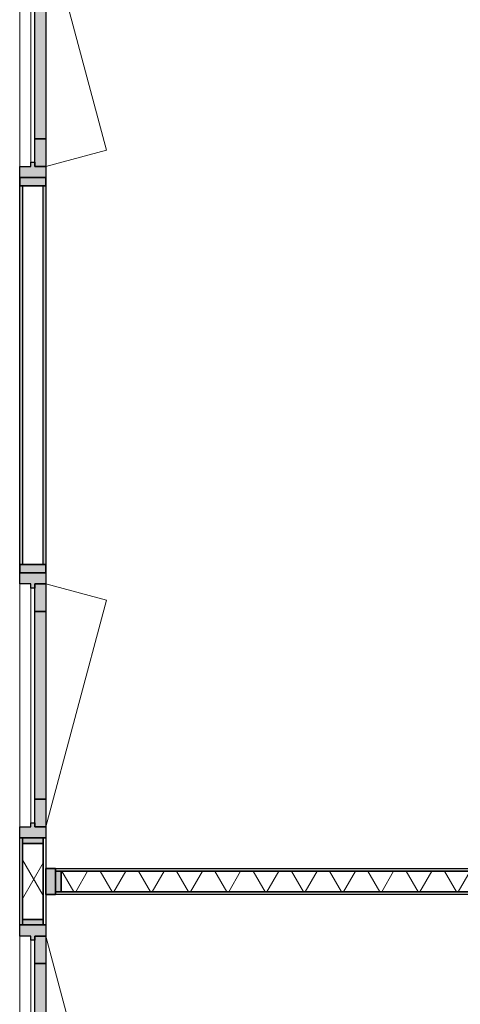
# Model space of a CAD drawing. Header units: millimetres. Extents: x 3625 to 132892, y -52547 to 67182.
# Tile 247 of 256: x 78811 to 80407, y 9717 to 13282. Entities that reach past the tile are written whole.
import ezdxf

# ---------------------------------------------------------------- set-up
doc = ezdxf.new("R2010")
doc.units = ezdxf.units.MM
doc.layers.add('A-GLAZ', color=6, linetype='Continuous', lineweight=18)
doc.layers.add('A-GLAZ-CWMG', color=3, linetype='Continuous', lineweight=18)

# ---------------------------------------------------------------- blocks, each defined once
blk = doc.blocks.new('22_KA_systeempanel_dicht - staal-7771738-Plotview plafond begane grond - 1 op 100')
at = {"layer": 'A-GLAZ'}
h = blk.add_hatch(color=256, dxfattribs=at)
h.paths.add_polyline_path([(-1189.65, 37.5), (-1189.65, -37.5), (-1169.65, -37.5), (-1169.65, 37.5)], flags=0)
h.paths.add_polyline_path([(1189.65, 37.5), (1169.65, 37.5), (1169.65, -37.5), (1189.65, -37.5)], flags=0)
h = blk.add_hatch(dxfattribs=at)
h.set_pattern_fill('FP_266', color=256, style=0, pattern_type=2)
h.set_pattern_definition([(240, (80130.59, 10161.71), (103.92305, -60), []), (300, (80130.59, 10161.71), (103.92305, 60), [])])
h.paths.add_polyline_path([(-1169.65, 37.5), (-1169.65, -37.5), (1169.65, -37.5), (1169.65, 37.5), (414.36, 37.5)], flags=0)
at = {"layer": 'A-GLAZ', "lineweight": 25}
for p, q in [((-1189.65, 47.5), (1189.65, 47.5)), ((-1189.65, 37.5), (-1189.65, 47.5)), ((1189.65, 37.5), (-1189.65, 37.5)), ((-1189.65, -37.5), (-1189.65, 37.5)), ((-1189.65, 37.5), (-1169.65, 37.5)), ((-1169.65, 37.5), (1169.65, 37.5)), ((-1169.65, -37.5), (-1169.65, 37.5)), ((-1169.65, 37.5), (-1169.65, -37.5)), ((1169.65, 37.5), (1169.65, -37.5)), ((1169.65, -37.5), (1169.65, 37.5)), ((1169.65, 37.5), (1189.65, 37.5)), ((1189.65, 47.5), (1189.65, 37.5)), ((1189.65, 37.5), (1189.65, -37.5)), ((-1189.65, -47.5), (-1189.65, -37.5)), ((-1189.65, -37.5), (1189.65, -37.5)), ((-1169.65, -37.5), (-1189.65, -37.5)), ((1189.65, -47.5), (-1189.65, -47.5)), ((1169.65, -37.5), (-1169.65, -37.5)), ((1189.65, -37.5), (1169.65, -37.5)), ((1189.65, -37.5), (1189.65, -47.5))]:
    blk.add_line(p, q, dxfattribs=at)
blk = doc.blocks.new('Rectangular Mullion - 22_interline_95x35-7488624-Plotview plafond begane grond - 1 op 100')
at = {"layer": 'A-GLAZ-CWMG'}
blk.add_hatch(color=256, dxfattribs=at).paths.add_polyline_path([(-35, -47.5), (-35, 47.5), (0, 47.5), (0, -47.5)], flags=0)
at = {"layer": 'A-GLAZ-CWMG', "lineweight": 35}
for p, q in [((0, 47.5), (-35, 47.5)), ((-35, 47.5), (-35, -47.5)), ((0, -47.5), (0, 47.5)), ((-35, -47.5), (0, -47.5))]:
    blk.add_line(p, q, dxfattribs=at)
blk = doc.blocks.new('22_KA_systeempanel_deur_glas - glas-V164-Plotview plafond begane grond - 1 op 100')
at = {"layer": 'A-GLAZ'}
h = blk.add_hatch(color=256, dxfattribs=at)
h.paths.add_polyline_path([(480, 47.5), (440, 47.5), (440, 7.5), (425, 7.5), (425, -7.5), (440, -7.5), (440, -47.5), (480, -47.5)], flags=0)
h.paths.add_polyline_path([(-425, -7.5), (-425, 7.5), (-440, 7.5), (-440, 47.5), (-480, 47.5), (-480, -47.5), (-440, -47.5), (-440, -7.5)], flags=0)
h = blk.add_hatch(color=256, dxfattribs=at)
h.paths.add_polyline_path([(440, 7.5), (440, 47.5), (340, 47.5), (340, 7.5)], flags=0)
h.paths.add_polyline_path([(-340, 7.5), (-340, 47.5), (-440, 47.5), (-440, 7.5)], flags=0)
blk.add_hatch(color=256, dxfattribs=at).paths.add_polyline_path([(340, 47.5), (-340, 47.5), (-340, 7.5), (340, 7.5)], flags=0)
for p, q in [((-440, 47.5), (381.1, 267.5)), ((440, 47.5), (381.1, 267.5)), ((-425, -7.5), (425, -7.5)), ((-440, -47.5), (440, -47.5))]:
    blk.add_line(p, q, dxfattribs=at)
at = {"layer": 'A-GLAZ', "lineweight": 25}
for p, q in [((-480, -47.5), (-480, 47.5)), ((-480, 47.5), (-440, 47.5)), ((-440, 7.5), (-440, 47.5)), ((-440, 47.5), (-340, 47.5)), ((-440, 47.5), (-440, 7.5)), ((-340, 7.5), (-340, 47.5)), ((-340, 47.5), (340, 47.5)), ((-340, 47.5), (-340, 7.5)), ((340, 47.5), (340, 7.5)), ((340, 7.5), (340, 47.5)), ((340, 47.5), (440, 47.5)), ((440, 47.5), (440, 7.5)), ((440, 7.5), (440, 47.5)), ((440, 47.5), (480, 47.5)), ((480, 47.5), (480, -47.5)), ((-340, 7.5), (-440, 7.5)), ((-440, 7.5), (-425, 7.5)), ((-425, 7.5), (-425, -7.5)), ((340, 7.5), (-340, 7.5)), ((440, 7.5), (340, 7.5)), ((425, -7.5), (425, 7.5)), ((425, 7.5), (440, 7.5)), ((-425, -7.5), (-440, -7.5)), ((-440, -7.5), (-440, -47.5)), ((440, -7.5), (425, -7.5)), ((440, -47.5), (440, -7.5)), ((-440, -47.5), (-480, -47.5)), ((480, -47.5), (440, -47.5))]:
    blk.add_line(p, q, dxfattribs=at)
blk = doc.blocks.new('22_KA_systeempanel_dicht - staal-V166-Plotview plafond begane grond - 1 op 100')
at = {"layer": 'A-GLAZ'}
h = blk.add_hatch(color=256, dxfattribs=at)
h.paths.add_polyline_path([(157.5, 37.5), (137.5, 37.5), (137.5, -37.5), (157.5, -37.5)], flags=0)
h.paths.add_polyline_path([(-137.5, -37.5), (-137.5, 37.5), (-157.5, 37.5), (-157.5, -37.5)], flags=0)
h = blk.add_hatch(dxfattribs=at)
h.set_pattern_fill('FP_268', color=256, style=0, pattern_type=2)
h.set_pattern_definition([(150, (38670.35, -50349.6), (-60, -103.92305), []), (210, (38670.35, -50349.6), (60, -103.92305), [])])
h.paths.add_polyline_path([(137.5, 37.5), (-137.5, 37.5), (-137.5, -37.5), (137.5, -37.5)], flags=0)
at = {"layer": 'A-GLAZ', "lineweight": 25}
for p, q in [((-157.5, 47.5), (157.5, 47.5)), ((-157.5, 37.5), (-157.5, 47.5)), ((157.5, 37.5), (-157.5, 37.5)), ((-157.5, -37.5), (-157.5, 37.5)), ((-157.5, 37.5), (-137.5, 37.5)), ((-137.5, 37.5), (137.5, 37.5)), ((-137.5, -37.5), (-137.5, 37.5)), ((-137.5, 37.5), (-137.5, -37.5)), ((137.5, 37.5), (137.5, -37.5)), ((137.5, -37.5), (137.5, 37.5)), ((137.5, 37.5), (157.5, 37.5)), ((157.5, 47.5), (157.5, 37.5)), ((157.5, 37.5), (157.5, -37.5)), ((-157.5, -47.5), (-157.5, -37.5)), ((-157.5, -37.5), (157.5, -37.5)), ((-137.5, -37.5), (-157.5, -37.5)), ((157.5, -47.5), (-157.5, -47.5)), ((137.5, -37.5), (-137.5, -37.5)), ((157.5, -37.5), (137.5, -37.5)), ((157.5, -37.5), (157.5, -47.5))]:
    blk.add_line(p, q, dxfattribs=at)
blk = doc.blocks.new('22_KA_systeempanel_deur_glas - glas-7771742-Plotview plafond begane grond - 1 op 100')
at = {"layer": 'A-GLAZ'}
h = blk.add_hatch(color=256, dxfattribs=at)
h.paths.add_polyline_path([(-480, -47.5), (-440, -47.5), (-440, -7.5), (-425, -7.5), (-425, 7.5), (-440, 7.5), (-440, 47.5), (-480, 47.5)], flags=0)
h.paths.add_polyline_path([(425, -7.5), (440, -7.5), (440, -47.5), (480, -47.5), (480, 47.5), (440, 47.5), (440, 7.5), (425, 7.5)], flags=0)
h = blk.add_hatch(color=256, dxfattribs=at)
h.paths.add_polyline_path([(-440, -47.5), (-340, -47.5), (-340, -7.5), (-440, -7.5)], flags=0)
h.paths.add_polyline_path([(340, -7.5), (340, -47.5), (440, -47.5), (440, -7.5)], flags=0)
blk.add_hatch(color=256, dxfattribs=at).paths.add_polyline_path([(-340, -47.5), (340, -47.5), (340, -7.5), (-340, -7.5)], flags=0)
at = {"layer": 'A-GLAZ', "lineweight": 25}
for p, q in [((-480, 47.5), (-440, 47.5)), ((-480, -47.5), (-480, 47.5)), ((-440, 47.5), (-440, 7.5)), ((440, 47.5), (480, 47.5)), ((440, 7.5), (440, 47.5)), ((480, 47.5), (480, -47.5)), ((-440, 7.5), (-425, 7.5)), ((-425, 7.5), (-425, -7.5)), ((425, -7.5), (425, 7.5)), ((425, 7.5), (440, 7.5)), ((-440, -7.5), (-340, -7.5)), ((-440, -47.5), (-440, -7.5)), ((-425, -7.5), (-440, -7.5)), ((-440, -7.5), (-440, -47.5)), ((-340, -7.5), (340, -7.5)), ((-340, -47.5), (-340, -7.5)), ((-340, -7.5), (-340, -47.5)), ((340, -7.5), (340, -47.5)), ((340, -7.5), (440, -7.5)), ((340, -47.5), (340, -7.5)), ((440, -7.5), (425, -7.5)), ((440, -7.5), (440, -47.5)), ((440, -47.5), (440, -7.5)), ((-440, -47.5), (-480, -47.5)), ((-340, -47.5), (-440, -47.5)), ((340, -47.5), (-340, -47.5)), ((440, -47.5), (340, -47.5)), ((480, -47.5), (440, -47.5))]:
    blk.add_line(p, q, dxfattribs=at)
at = {"layer": 'A-GLAZ'}
for p, q in [((440, 47.5), (-440, 47.5)), ((425, 7.5), (-425, 7.5)), ((-440, -47.5), (381.1, -267.5)), ((440, -47.5), (381.1, -267.5))]:
    blk.add_line(p, q, dxfattribs=at)
blk = doc.blocks.new('22_KA_systeempanel_interline_dubbelglas_horizontaal - paneel_boven-7489622-Plotview plafond begane grond - 1 op 100')
at = {"layer": 'A-GLAZ'}
for points in [[(685.835, 47.5), (-685.835, 47.5), (-685.835, 37.5), (685.835, 37.5)], [(685.835, -37.5), (-685.835, -37.5), (-685.835, -47.5), (685.835, -47.5)]]:
    blk.add_hatch(color=256, dxfattribs=at).paths.add_polyline_path(points, flags=0)
at = {"layer": 'A-GLAZ', "lineweight": 25}
for p, q in [((-685.835, 47.5), (685.835, 47.5)), ((-685.835, 37.5), (-685.835, 47.5)), ((685.835, 37.5), (-685.835, 37.5)), ((685.835, 47.5), (685.835, 37.5)), ((-685.835, -47.5), (-685.835, -37.5)), ((-685.835, -37.5), (685.835, -37.5)), ((685.835, -47.5), (-685.835, -47.5)), ((685.835, -37.5), (685.835, -47.5))]:
    blk.add_line(p, q, dxfattribs=at)
blk = doc.blocks.new('Rectangular Mullion - 22_interline_95x30-7485334-Plotview plafond begane grond - 1 op 100')
at = {"layer": 'A-GLAZ-CWMG'}
blk.add_hatch(color=256, dxfattribs=at).paths.add_polyline_path([(15, 47.5), (15, -47.5), (-15, -47.5), (-15, 47.5)], flags=0)
at = {"layer": 'A-GLAZ-CWMG', "lineweight": 35}
for p, q in [((15, 47.5), (-15, 47.5)), ((-15, 47.5), (-15, -47.5)), ((15, -47.5), (15, 47.5)), ((-15, -47.5), (15, -47.5))]:
    blk.add_line(p, q, dxfattribs=at)

msp = doc.modelspace()

# ---------------------------------------------------------------- block references
at = {"layer": 'A-GLAZ'}
for name, p, rotation in [('22_KA_systeempanel_deur_glas - glas-V164-Plotview plafond begane grond - 1 op 100', (78858.2, 13190.9), 269.9999999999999), ('22_KA_systeempanel_interline_dubbelglas_horizontaal - paneel_boven-7489622-Plotview plafond begane grond - 1 op 100', (78858.2, 11995), 269.9999999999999), ('22_KA_systeempanel_deur_glas - glas-7771742-Plotview plafond begane grond - 1 op 100', (78858.2, 10799.2), 89.9999999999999), ('22_KA_systeempanel_dicht - staal-V166-Plotview plafond begane grond - 1 op 100', (78858.2, 10161.7), 269.9999999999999), ('22_KA_systeempanel_dicht - staal-7771738-Plotview plafond begane grond - 1 op 100', (80130.6, 10161.7), 180), ('22_KA_systeempanel_deur_glas - glas-V164-Plotview plafond begane grond - 1 op 100', (78858.2, 9524.2), 269.9999999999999)]:
    msp.add_blockref(name, p, dxfattribs=dict(at, rotation=rotation))
at = {"layer": 'A-GLAZ-CWMG', "extrusion": (0, 0, -1), "rotation": 270.0000000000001}
for p in [(-78858.2, 12695.9), (-78858.2, 11294.2)]:
    msp.add_blockref('Rectangular Mullion - 22_interline_95x30-7485334-Plotview plafond begane grond - 1 op 100', p, dxfattribs=at)
at = {"layer": 'A-GLAZ-CWMG', "extrusion": (0, 0, -1)}
msp.add_blockref('Rectangular Mullion - 22_interline_95x35-7488624-Plotview plafond begane grond - 1 op 100', (-78905.9, 10161.7), dxfattribs=at)

doc.saveas('drawing.dxf')
